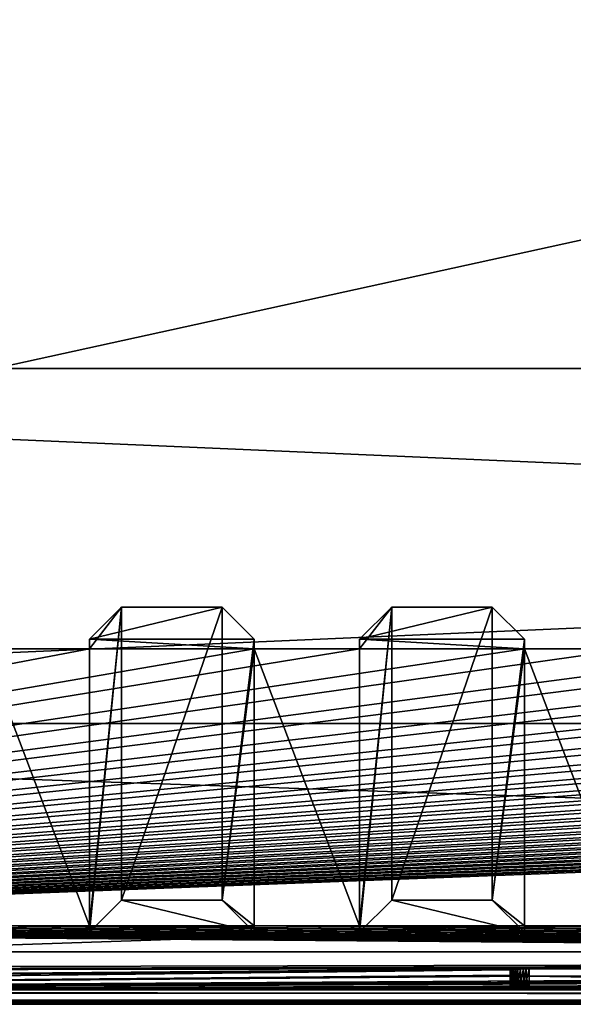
# Model space of a CAD drawing. Header units: inches. Extents: x -29.4 to 29.4, y 0 to 14.
# Tile 8 of 40: x -17.4 to -13.5, y 0 to 7. Entities that reach past the tile are written whole.
import ezdxf

# ---------------------------------------------------------------- set-up
doc = ezdxf.new("R2010")
doc.units = ezdxf.units.IN
doc.header["$LTSCALE"] = 65.185185
doc.header["$MEASUREMENT"] = 0
for name, color, linetype in [('10', 7, 'CONTINUOUS'), ('11', 7, 'CONTINUOUS'), ('12', 7, 'CONTINUOUS'), ('122', 7, 'CONTINUOUS'), ('124', 7, 'CONTINUOUS'), ('125', 7, 'CONTINUOUS'), ('126', 7, 'CONTINUOUS'), ('13', 7, 'CONTINUOUS'), ('137', 7, 'CONTINUOUS'), ('138', 7, 'CONTINUOUS'), ('17', 7, 'CONTINUOUS'), ('179', 7, 'CONTINUOUS'), ('18', 7, 'CONTINUOUS'), ('180', 7, 'CONTINUOUS'), ('181', 7, 'CONTINUOUS'), ('182', 7, 'CONTINUOUS'), ('183', 7, 'CONTINUOUS'), ('184', 7, 'CONTINUOUS'), ('19', 7, 'CONTINUOUS'), ('20', 7, 'CONTINUOUS'), ('203', 7, 'CONTINUOUS'), ('204', 7, 'CONTINUOUS'), ('205', 7, 'CONTINUOUS'), ('206', 7, 'CONTINUOUS'), ('207', 7, 'CONTINUOUS'), ('208', 7, 'CONTINUOUS'), ('21', 7, 'CONTINUOUS'), ('22', 7, 'CONTINUOUS'), ('23', 7, 'CONTINUOUS'), ('3', 7, 'CONTINUOUS'), ('4', 7, 'CONTINUOUS'), ('5', 7, 'CONTINUOUS'), ('6', 7, 'CONTINUOUS'), ('7', 7, 'CONTINUOUS'), ('8', 7, 'CONTINUOUS'), ('9', 7, 'CONTINUOUS')]:
    doc.layers.add(name, color=color, linetype=linetype)

msp = doc.modelspace()

# ---------------------------------------------------------------- linework, layer by layer
at = {"layer": '10', "color": 7, "linetype": 'Continuous'}
for points in [[(-29.226, 0, -0.5), (29.226, 0, -0.5), (-29.226, -0.015, -0.5), (-29.226, 0, -0.5)], [(29.226, 0, -0.5), (-29.226, -0.03, -0.5), (-29.226, -0.015, -0.5), (29.226, 0, -0.5)], [(-29.226, -0.03, -0.5), (29.226, 0, -0.5), (29.226, -0.015, -0.5), (-29.226, -0.03, -0.5)], [(29.226, -0.03, -0.5), (-29.226, -0.03, -0.5), (29.226, -0.015, -0.5), (29.226, -0.03, -0.5)]]:
    msp.add_3dface(points, dxfattribs=at)
at = {"layer": '11', "color": 7, "linetype": 'Continuous'}
for points in [[(29.1635, 1.97, -0.03), (29.1635, 0, -0.03), (-29.1635, 0, -0.03), (29.1635, 1.97, -0.03)], [(29.1635, 1.97, -0.03), (-29.1635, 0, -0.03), (-29.1635, 1.97, -0.03), (29.1635, 1.97, -0.03)]]:
    msp.add_3dface(points, dxfattribs=at)
at = {"layer": '12', "color": 7, "linetype": 'Continuous'}
for points in [[(29.1635, 1.97), (29.1635, 1.97, -0.03), (-29.1635, 1.97, -0.03), (29.1635, 1.97)], [(29.1635, 1.97), (-29.1635, 1.97, -0.03), (-29.1635, 1.97), (29.1635, 1.97)]]:
    msp.add_3dface(points, dxfattribs=at)
at = {"layer": '122', "color": 7, "linetype": 'Continuous'}
for points in [[(-13.953, 0.1249, 19.3421), (-13.9513, 0.126, 19.3206), (-13.953, 0.0877, 20.0501), (-13.953, 0.1249, 19.3421)], [(-13.953, 0.0877, 20.0501), (-13.9513, 0.126, 19.3206), (-13.9513, 0.0866, 20.0716), (-13.953, 0.0877, 20.0501)], [(-13.9513, 0.126, 19.3206), (-13.9463, 0.1271, 19.2997), (-13.9513, 0.0866, 20.0716), (-13.9513, 0.126, 19.3206)], [(-13.9513, 0.0866, 20.0716), (-13.9463, 0.1271, 19.2997), (-13.9463, 0.0855, 20.0926), (-13.9513, 0.0866, 20.0716)], [(-13.9463, 0.1271, 19.2997), (-13.938, 0.1281, 19.2798), (-13.9463, 0.0855, 20.0926), (-13.9463, 0.1271, 19.2997)], [(-13.9463, 0.0855, 20.0926), (-13.938, 0.1281, 19.2798), (-13.938, 0.0845, 20.1125), (-13.9463, 0.0855, 20.0926)], [(-13.938, 0.1281, 19.2798), (-13.9267, 0.1291, 19.2614), (-13.938, 0.0845, 20.1125), (-13.938, 0.1281, 19.2798)], [(-13.938, 0.0845, 20.1125), (-13.9267, 0.1291, 19.2614), (-13.9267, 0.0835, 20.1308), (-13.938, 0.0845, 20.1125)], [(-13.9267, 0.1291, 19.2614), (-13.9127, 0.1299, 19.245), (-13.9267, 0.0835, 20.1308), (-13.9267, 0.1291, 19.2614)], [(-13.9267, 0.0835, 20.1308), (-13.9127, 0.1299, 19.245), (-13.9127, 0.0827, 20.1472), (-13.9267, 0.0835, 20.1308)], [(-13.9127, 0.1299, 19.245), (-13.8963, 0.1307, 19.231), (-13.9127, 0.0827, 20.1472), (-13.9127, 0.1299, 19.245)], [(-13.9127, 0.0827, 20.1472), (-13.8963, 0.1307, 19.231), (-13.8963, 0.0819, 20.1612), (-13.9127, 0.0827, 20.1472)], [(-13.8963, 0.1307, 19.231), (-13.8779, 0.1313, 19.2197), (-13.8963, 0.0819, 20.1612), (-13.8963, 0.1307, 19.231)], [(-13.8963, 0.0819, 20.1612), (-13.8779, 0.1313, 19.2197), (-13.8779, 0.0813, 20.1725), (-13.8963, 0.0819, 20.1612)], [(-13.8779, 0.1313, 19.2197), (-13.858, 0.1317, 19.2115), (-13.8779, 0.0813, 20.1725), (-13.8779, 0.1313, 19.2197)], [(-13.8779, 0.0813, 20.1725), (-13.858, 0.1317, 19.2115), (-13.858, 0.0809, 20.1807), (-13.8779, 0.0813, 20.1725)], [(-13.858, 0.1317, 19.2115), (-13.837, 0.132, 19.2065), (-13.858, 0.0809, 20.1807), (-13.858, 0.1317, 19.2115)], [(-13.858, 0.0809, 20.1807), (-13.837, 0.132, 19.2065), (-13.837, 0.0806, 20.1857), (-13.858, 0.0809, 20.1807)], [(-13.837, 0.132, 19.2065), (-13.8155, 0.132, 19.2048), (-13.837, 0.0806, 20.1857), (-13.837, 0.132, 19.2065)], [(-13.837, 0.0806, 20.1857), (-13.8155, 0.132, 19.2048), (-13.8155, 0.0805, 20.1874), (-13.837, 0.0806, 20.1857)], [(-8.1845, 0.132, 19.2048), (-8.1845, 0.0805, 20.1874), (-13.8155, 0.0805, 20.1874), (-8.1845, 0.132, 19.2048)], [(-13.8155, 0.132, 19.2048), (-8.1845, 0.132, 19.2048), (-13.8155, 0.0805, 20.1874), (-13.8155, 0.132, 19.2048)]]:
    msp.add_3dface(points, dxfattribs=at)
at = {"layer": '124', "color": 7, "linetype": 'Continuous'}
for points in [[(-13.8155, 0.2219, 19.2095), (-8.1845, 0.2219, 19.2095), (-13.8155, 0.132, 19.2048), (-13.8155, 0.2219, 19.2095)], [(-8.1845, 0.2219, 19.2095), (-8.1845, 0.132, 19.2048), (-13.8155, 0.132, 19.2048), (-8.1845, 0.2219, 19.2095)]]:
    msp.add_3dface(points, dxfattribs=at)
at = {"layer": '125', "color": 7, "linetype": 'Continuous'}
for points in [[(-13.953, 0.1776, 20.0548), (-13.953, 0.2147, 19.3468), (-13.953, 0.0877, 20.0501), (-13.953, 0.1776, 20.0548)], [(-13.953, 0.2147, 19.3468), (-13.953, 0.1249, 19.3421), (-13.953, 0.0877, 20.0501), (-13.953, 0.2147, 19.3468)]]:
    msp.add_3dface(points, dxfattribs=at)
at = {"layer": '126', "color": 7, "linetype": 'Continuous'}
for points in [[(-8.1845, 0.1704, 20.1921), (-13.8155, 0.1704, 20.1921), (-8.1845, 0.0805, 20.1874), (-8.1845, 0.1704, 20.1921)], [(-8.1845, 0.0805, 20.1874), (-13.8155, 0.1704, 20.1921), (-13.8155, 0.0805, 20.1874), (-8.1845, 0.0805, 20.1874)]]:
    msp.add_3dface(points, dxfattribs=at)
at = {"layer": '13', "color": 7, "linetype": 'Continuous'}
for points in [[(25.7058, 14), (29.1635, 4.5), (-29.1635, 1.97), (25.7058, 14)], [(-25.7058, 14), (25.7058, 14), (-29.1635, 1.97), (-25.7058, 14)], [(29.1635, 4.5), (29.1635, 1.97), (-29.1635, 1.97), (29.1635, 4.5)]]:
    msp.add_3dface(points, dxfattribs=at)
at = {"layer": '137', "color": 7, "linetype": 'Continuous'}
for points in [[(-13.953, 0.2147, 19.3468), (-13.9513, 0.2159, 19.3253), (-13.953, 0.1249, 19.3421), (-13.953, 0.2147, 19.3468)], [(-13.9513, 0.2159, 19.3253), (-13.9513, 0.126, 19.3206), (-13.953, 0.1249, 19.3421), (-13.9513, 0.2159, 19.3253)], [(-13.9513, 0.2159, 19.3253), (-13.9463, 0.217, 19.3044), (-13.9513, 0.126, 19.3206), (-13.9513, 0.2159, 19.3253)], [(-13.9463, 0.217, 19.3044), (-13.9463, 0.1271, 19.2997), (-13.9513, 0.126, 19.3206), (-13.9463, 0.217, 19.3044)], [(-13.9463, 0.217, 19.3044), (-13.938, 0.218, 19.2845), (-13.9463, 0.1271, 19.2997), (-13.9463, 0.217, 19.3044)], [(-13.938, 0.218, 19.2845), (-13.938, 0.1281, 19.2798), (-13.9463, 0.1271, 19.2997), (-13.938, 0.218, 19.2845)], [(-13.938, 0.218, 19.2845), (-13.9267, 0.219, 19.2661), (-13.938, 0.1281, 19.2798), (-13.938, 0.218, 19.2845)], [(-13.9267, 0.219, 19.2661), (-13.9267, 0.1291, 19.2614), (-13.938, 0.1281, 19.2798), (-13.9267, 0.219, 19.2661)], [(-13.9267, 0.219, 19.2661), (-13.9127, 0.2198, 19.2497), (-13.9267, 0.1291, 19.2614), (-13.9267, 0.219, 19.2661)], [(-13.9127, 0.2198, 19.2497), (-13.9127, 0.1299, 19.245), (-13.9267, 0.1291, 19.2614), (-13.9127, 0.2198, 19.2497)], [(-13.9127, 0.2198, 19.2497), (-13.8963, 0.2205, 19.2357), (-13.9127, 0.1299, 19.245), (-13.9127, 0.2198, 19.2497)], [(-13.8963, 0.2205, 19.2357), (-13.8963, 0.1307, 19.231), (-13.9127, 0.1299, 19.245), (-13.8963, 0.2205, 19.2357)], [(-13.8963, 0.2205, 19.2357), (-13.8779, 0.2211, 19.2245), (-13.8963, 0.1307, 19.231), (-13.8963, 0.2205, 19.2357)], [(-13.8779, 0.2211, 19.2245), (-13.8779, 0.1313, 19.2197), (-13.8963, 0.1307, 19.231), (-13.8779, 0.2211, 19.2245)], [(-13.8779, 0.2211, 19.2245), (-13.858, 0.2216, 19.2162), (-13.8779, 0.1313, 19.2197), (-13.8779, 0.2211, 19.2245)], [(-13.858, 0.2216, 19.2162), (-13.858, 0.1317, 19.2115), (-13.8779, 0.1313, 19.2197), (-13.858, 0.2216, 19.2162)], [(-13.858, 0.2216, 19.2162), (-13.837, 0.2218, 19.2112), (-13.858, 0.1317, 19.2115), (-13.858, 0.2216, 19.2162)], [(-13.837, 0.2218, 19.2112), (-13.837, 0.132, 19.2065), (-13.858, 0.1317, 19.2115), (-13.837, 0.2218, 19.2112)], [(-13.837, 0.2218, 19.2112), (-13.8155, 0.2219, 19.2095), (-13.837, 0.132, 19.2065), (-13.837, 0.2218, 19.2112)], [(-13.8155, 0.2219, 19.2095), (-13.8155, 0.132, 19.2048), (-13.837, 0.132, 19.2065), (-13.8155, 0.2219, 19.2095)]]:
    msp.add_3dface(points, dxfattribs=at)
at = {"layer": '138', "color": 7, "linetype": 'Continuous'}
for points in [[(-13.9513, 0.1765, 20.0763), (-13.953, 0.1776, 20.0548), (-13.9513, 0.0866, 20.0716), (-13.9513, 0.1765, 20.0763)], [(-13.953, 0.1776, 20.0548), (-13.953, 0.0877, 20.0501), (-13.9513, 0.0866, 20.0716), (-13.953, 0.1776, 20.0548)], [(-13.9463, 0.1754, 20.0973), (-13.9513, 0.1765, 20.0763), (-13.9463, 0.0855, 20.0926), (-13.9463, 0.1754, 20.0973)], [(-13.9513, 0.1765, 20.0763), (-13.9513, 0.0866, 20.0716), (-13.9463, 0.0855, 20.0926), (-13.9513, 0.1765, 20.0763)], [(-13.938, 0.1744, 20.1172), (-13.9463, 0.1754, 20.0973), (-13.938, 0.0845, 20.1125), (-13.938, 0.1744, 20.1172)], [(-13.9463, 0.1754, 20.0973), (-13.9463, 0.0855, 20.0926), (-13.938, 0.0845, 20.1125), (-13.9463, 0.1754, 20.0973)], [(-13.9267, 0.1734, 20.1355), (-13.938, 0.1744, 20.1172), (-13.9267, 0.0835, 20.1308), (-13.9267, 0.1734, 20.1355)], [(-13.938, 0.1744, 20.1172), (-13.938, 0.0845, 20.1125), (-13.9267, 0.0835, 20.1308), (-13.938, 0.1744, 20.1172)], [(-13.9127, 0.1725, 20.1519), (-13.9267, 0.1734, 20.1355), (-13.9127, 0.0827, 20.1472), (-13.9127, 0.1725, 20.1519)], [(-13.9267, 0.1734, 20.1355), (-13.9267, 0.0835, 20.1308), (-13.9127, 0.0827, 20.1472), (-13.9267, 0.1734, 20.1355)], [(-13.8963, 0.1718, 20.1659), (-13.9127, 0.1725, 20.1519), (-13.8963, 0.0819, 20.1612), (-13.8963, 0.1718, 20.1659)], [(-13.9127, 0.1725, 20.1519), (-13.9127, 0.0827, 20.1472), (-13.8963, 0.0819, 20.1612), (-13.9127, 0.1725, 20.1519)], [(-13.8779, 0.1712, 20.1772), (-13.8963, 0.1718, 20.1659), (-13.8779, 0.0813, 20.1725), (-13.8779, 0.1712, 20.1772)], [(-13.8963, 0.1718, 20.1659), (-13.8963, 0.0819, 20.1612), (-13.8779, 0.0813, 20.1725), (-13.8963, 0.1718, 20.1659)], [(-13.858, 0.1708, 20.1854), (-13.8779, 0.1712, 20.1772), (-13.858, 0.0809, 20.1807), (-13.858, 0.1708, 20.1854)], [(-13.8779, 0.1712, 20.1772), (-13.8779, 0.0813, 20.1725), (-13.858, 0.0809, 20.1807), (-13.8779, 0.1712, 20.1772)], [(-13.837, 0.1705, 20.1905), (-13.858, 0.1708, 20.1854), (-13.837, 0.0806, 20.1857), (-13.837, 0.1705, 20.1905)], [(-13.858, 0.1708, 20.1854), (-13.858, 0.0809, 20.1807), (-13.837, 0.0806, 20.1857), (-13.858, 0.1708, 20.1854)], [(-13.8155, 0.1704, 20.1921), (-13.837, 0.1705, 20.1905), (-13.8155, 0.0805, 20.1874), (-13.8155, 0.1704, 20.1921)], [(-13.837, 0.1705, 20.1905), (-13.837, 0.0806, 20.1857), (-13.8155, 0.0805, 20.1874), (-13.837, 0.1705, 20.1905)]]:
    msp.add_3dface(points, dxfattribs=at)
at = {"layer": '17', "color": 7, "linetype": 'Continuous'}
for points in [[(-28.3225, -0.03), (28.3225, -0.03), (-28.3225, 0.073), (-28.3225, -0.03)], [(28.3225, -0.03), (28.3225, 0.073), (-28.3225, 0.073), (28.3225, -0.03)]]:
    msp.add_3dface(points, dxfattribs=at)
at = {"layer": '179', "color": 7, "linetype": 'Continuous'}
for points in [[(-15.025, 0.4836, 0.7274), (-13.85, 0.4836, 0.7274), (-14.7952, 0.7112, 0.6954), (-15.025, 0.4836, 0.7274)], [(-14.7952, 0.7112, 0.6954), (-13.85, 0.4836, 0.7274), (-14.0798, 0.7112, 0.6954), (-14.7952, 0.7112, 0.6954)]]:
    msp.add_3dface(points, dxfattribs=at)
at = {"layer": '18', "color": 7, "linetype": 'Continuous'}
for points in [[(28.3225, -0.03, 22.5), (-28.3225, -0.03, 22.5), (28.3225, 0.0495, 22.5), (28.3225, -0.03, 22.5)], [(28.3225, 0.0495, 22.5), (-28.3225, -0.03, 22.5), (-28.3225, 0.0495, 22.5), (28.3225, 0.0495, 22.5)]]:
    msp.add_3dface(points, dxfattribs=at)
at = {"layer": '180', "color": 7, "linetype": 'Continuous'}
for points in [[(-14.0798, 2.7988, 15.5494), (-13.85, 2.5712, 15.5814), (-15.025, 2.5712, 15.5814), (-14.0798, 2.7988, 15.5494)], [(-14.7952, 2.7988, 15.5494), (-14.0798, 2.7988, 15.5494), (-15.025, 2.5712, 15.5814), (-14.7952, 2.7988, 15.5494)]]:
    msp.add_3dface(points, dxfattribs=at)
at = {"layer": '181', "color": 7, "linetype": 'Continuous'}
for points in [[(-13.85, 2.5016, 15.0863), (-15.025, 2.5016, 15.0863), (-15.025, 2.5712, 15.5814), (-13.85, 2.5016, 15.0863)], [(-13.85, 2.5712, 15.5814), (-13.85, 2.5016, 15.0863), (-15.025, 2.5712, 15.5814), (-13.85, 2.5712, 15.5814)], [(-15.025, 0.5294, 1.053), (-13.85, 0.5294, 1.053), (-13.85, 0.4836, 0.7274), (-15.025, 0.5294, 1.053)], [(-15.025, 0.5294, 1.053), (-13.85, 0.4836, 0.7274), (-15.025, 0.4836, 0.7274), (-15.025, 0.5294, 1.053)]]:
    msp.add_3dface(points, dxfattribs=at)
at = {"layer": '182', "color": 7, "linetype": 'Continuous'}
for points in [[(-15.025, 2.5016, 15.0863), (-15.025, 0.5294, 1.053), (-14.7952, 2.7988, 15.5494), (-15.025, 2.5016, 15.0863)], [(-15.025, 2.5016, 15.0863), (-14.7952, 2.7988, 15.5494), (-15.025, 2.5712, 15.5814), (-15.025, 2.5016, 15.0863)], [(-15.025, 0.5294, 1.053), (-15.025, 0.4836, 0.7274), (-14.7952, 2.7988, 15.5494), (-15.025, 0.5294, 1.053)], [(-15.025, 0.4836, 0.7274), (-14.7952, 0.7112, 0.6954), (-14.7952, 2.7988, 15.5494), (-15.025, 0.4836, 0.7274)]]:
    msp.add_3dface(points, dxfattribs=at)
at = {"layer": '183', "color": 7, "linetype": 'Continuous'}
for points in [[(-14.7952, 0.7112, 0.6954), (-14.0798, 0.7112, 0.6954), (-14.0798, 2.7988, 15.5494), (-14.7952, 0.7112, 0.6954)], [(-14.7952, 0.7112, 0.6954), (-14.0798, 2.7988, 15.5494), (-14.7952, 2.7988, 15.5494), (-14.7952, 0.7112, 0.6954)]]:
    msp.add_3dface(points, dxfattribs=at)
at = {"layer": '184', "color": 7, "linetype": 'Continuous'}
for points in [[(-14.0798, 0.7112, 0.6954), (-13.85, 2.5712, 15.5814), (-14.0798, 2.7988, 15.5494), (-14.0798, 0.7112, 0.6954)], [(-14.0798, 0.7112, 0.6954), (-13.85, 2.5016, 15.0863), (-13.85, 2.5712, 15.5814), (-14.0798, 0.7112, 0.6954)], [(-13.85, 0.5294, 1.053), (-13.85, 2.5016, 15.0863), (-14.0798, 0.7112, 0.6954), (-13.85, 0.5294, 1.053)], [(-13.85, 0.4836, 0.7274), (-13.85, 0.5294, 1.053), (-14.0798, 0.7112, 0.6954), (-13.85, 0.4836, 0.7274)]]:
    msp.add_3dface(points, dxfattribs=at)
at = {"layer": '19', "color": 7, "linetype": 'Continuous'}
for points in [[(28.3225, 0.3431, 16.8975), (-24.9405, 0.2219, 19.2095), (-28.3225, 0.3431, 16.8975), (28.3225, 0.3431, 16.8975)], [(-24.9405, 0.2219, 19.2095), (28.3225, 0.3431, 16.8975), (-19.3095, 0.2219, 19.2095), (-24.9405, 0.2219, 19.2095)], [(-19.3095, 0.2219, 19.2095), (28.3225, 0.3431, 16.8975), (-19.288, 0.2218, 19.2112), (-19.3095, 0.2219, 19.2095)], [(-19.288, 0.2218, 19.2112), (28.3225, 0.3431, 16.8975), (-19.267, 0.2216, 19.2162), (-19.288, 0.2218, 19.2112)], [(-19.267, 0.2216, 19.2162), (28.3225, 0.3431, 16.8975), (-19.2471, 0.2211, 19.2245), (-19.267, 0.2216, 19.2162)], [(-19.2471, 0.2211, 19.2245), (28.3225, 0.3431, 16.8975), (-19.2287, 0.2205, 19.2357), (-19.2471, 0.2211, 19.2245)], [(-19.2287, 0.2205, 19.2357), (28.3225, 0.3431, 16.8975), (-19.2123, 0.2198, 19.2497), (-19.2287, 0.2205, 19.2357)], [(-19.2123, 0.2198, 19.2497), (28.3225, 0.3431, 16.8975), (-19.1983, 0.219, 19.2661), (-19.2123, 0.2198, 19.2497)], [(-19.1983, 0.219, 19.2661), (28.3225, 0.3431, 16.8975), (-19.187, 0.218, 19.2845), (-19.1983, 0.219, 19.2661)], [(-19.187, 0.218, 19.2845), (28.3225, 0.3431, 16.8975), (-19.1787, 0.217, 19.3044), (-19.187, 0.218, 19.2845)], [(-19.1787, 0.217, 19.3044), (28.3225, 0.3431, 16.8975), (-19.1737, 0.2159, 19.3253), (-19.1787, 0.217, 19.3044)], [(-19.1737, 0.2159, 19.3253), (28.3225, 0.3431, 16.8975), (-19.172, 0.2147, 19.3468), (-19.1737, 0.2159, 19.3253)], [(-19.172, 0.2147, 19.3468), (28.3225, 0.3431, 16.8975), (-13.8155, 0.2219, 19.2095), (-19.172, 0.2147, 19.3468)], [(-13.8155, 0.2219, 19.2095), (28.3225, 0.3431, 16.8975), (-8.1845, 0.2219, 19.2095), (-13.8155, 0.2219, 19.2095)], [(-28.3225, 0.0495, 22.5), (-19.267, 0.1708, 20.1854), (-13.953, 0.2147, 19.3468), (-28.3225, 0.0495, 22.5)], [(-13.953, 0.1776, 20.0548), (-28.3225, 0.0495, 22.5), (-13.953, 0.2147, 19.3468), (-13.953, 0.1776, 20.0548)], [(-19.267, 0.1708, 20.1854), (-19.2471, 0.1712, 20.1772), (-13.953, 0.2147, 19.3468), (-19.267, 0.1708, 20.1854)], [(-19.2471, 0.1712, 20.1772), (-19.2287, 0.1718, 20.1659), (-13.953, 0.2147, 19.3468), (-19.2471, 0.1712, 20.1772)], [(-19.2287, 0.1718, 20.1659), (-19.2123, 0.1725, 20.1519), (-13.953, 0.2147, 19.3468), (-19.2287, 0.1718, 20.1659)], [(-19.2123, 0.1725, 20.1519), (-19.1983, 0.1734, 20.1355), (-13.953, 0.2147, 19.3468), (-19.2123, 0.1725, 20.1519)], [(-19.1983, 0.1734, 20.1355), (-19.187, 0.1744, 20.1172), (-13.953, 0.2147, 19.3468), (-19.1983, 0.1734, 20.1355)], [(-19.187, 0.1744, 20.1172), (-19.1787, 0.1754, 20.0973), (-13.953, 0.2147, 19.3468), (-19.187, 0.1744, 20.1172)], [(-19.1787, 0.1754, 20.0973), (-19.1737, 0.1765, 20.0763), (-13.953, 0.2147, 19.3468), (-19.1787, 0.1754, 20.0973)], [(-19.1737, 0.1765, 20.0763), (-19.172, 0.1776, 20.0548), (-13.953, 0.2147, 19.3468), (-19.1737, 0.1765, 20.0763)], [(-13.837, 0.2218, 19.2112), (-19.172, 0.2147, 19.3468), (-13.8155, 0.2219, 19.2095), (-13.837, 0.2218, 19.2112)], [(-19.172, 0.1776, 20.0548), (-19.172, 0.2147, 19.3468), (-13.837, 0.2218, 19.2112), (-19.172, 0.1776, 20.0548)], [(-13.858, 0.2216, 19.2162), (-19.172, 0.1776, 20.0548), (-13.837, 0.2218, 19.2112), (-13.858, 0.2216, 19.2162)], [(-13.8779, 0.2211, 19.2245), (-19.172, 0.1776, 20.0548), (-13.858, 0.2216, 19.2162), (-13.8779, 0.2211, 19.2245)], [(-13.8963, 0.2205, 19.2357), (-19.172, 0.1776, 20.0548), (-13.8779, 0.2211, 19.2245), (-13.8963, 0.2205, 19.2357)], [(-13.9127, 0.2198, 19.2497), (-19.172, 0.1776, 20.0548), (-13.8963, 0.2205, 19.2357), (-13.9127, 0.2198, 19.2497)], [(-13.9267, 0.219, 19.2661), (-19.172, 0.1776, 20.0548), (-13.9127, 0.2198, 19.2497), (-13.9267, 0.219, 19.2661)], [(-13.938, 0.218, 19.2845), (-19.172, 0.1776, 20.0548), (-13.9267, 0.219, 19.2661), (-13.938, 0.218, 19.2845)], [(-13.9463, 0.217, 19.3044), (-19.172, 0.1776, 20.0548), (-13.938, 0.218, 19.2845), (-13.9463, 0.217, 19.3044)], [(-13.9513, 0.2159, 19.3253), (-19.172, 0.1776, 20.0548), (-13.9463, 0.217, 19.3044), (-13.9513, 0.2159, 19.3253)], [(-13.953, 0.2147, 19.3468), (-19.172, 0.1776, 20.0548), (-13.9513, 0.2159, 19.3253), (-13.953, 0.2147, 19.3468)], [(-3.7773, 0.1775, 20.058), (-28.3225, 0.0495, 22.5), (-3.78, 0.1798, 20.0129), (-3.7773, 0.1775, 20.058)], [(-3.78, 0.1798, 20.0129), (-28.3225, 0.0495, 22.5), (-8.163, 0.1705, 20.1905), (-3.78, 0.1798, 20.0129)], [(-13.9513, 0.1765, 20.0763), (-28.3225, 0.0495, 22.5), (-13.953, 0.1776, 20.0548), (-13.9513, 0.1765, 20.0763)], [(-28.3225, 0.0495, 22.5), (13.8155, 0.1704, 20.1921), (19.172, 0.1776, 20.0548), (-28.3225, 0.0495, 22.5)], [(-28.3225, 0.0495, 22.5), (19.172, 0.1776, 20.0548), (19.1737, 0.1765, 20.0763), (-28.3225, 0.0495, 22.5)], [(-3.7691, 0.1751, 20.1025), (-28.3225, 0.0495, 22.5), (-3.7773, 0.1775, 20.058), (-3.7691, 0.1751, 20.1025)], [(-13.9463, 0.1754, 20.0973), (-28.3225, 0.0495, 22.5), (-13.9513, 0.1765, 20.0763), (-13.9463, 0.1754, 20.0973)], [(19.1787, 0.1754, 20.0973), (-28.3225, 0.0495, 22.5), (19.1737, 0.1765, 20.0763), (19.1787, 0.1754, 20.0973)], [(-28.3225, 0.0495, 22.5), (3.4502, 0.1603, 20.3846), (8.0537, 0.1754, 20.0973), (-28.3225, 0.0495, 22.5)], [(-13.938, 0.1744, 20.1172), (-28.3225, 0.0495, 22.5), (-13.9463, 0.1754, 20.0973), (-13.938, 0.1744, 20.1172)], [(8.062, 0.1744, 20.1172), (-28.3225, 0.0495, 22.5), (8.0537, 0.1754, 20.0973), (8.062, 0.1744, 20.1172)], [(19.187, 0.1744, 20.1172), (-28.3225, 0.0495, 22.5), (19.1787, 0.1754, 20.0973), (19.187, 0.1744, 20.1172)], [(-3.7556, 0.1729, 20.1457), (-28.3225, 0.0495, 22.5), (-3.7691, 0.1751, 20.1025), (-3.7556, 0.1729, 20.1457)], [(-13.9267, 0.1734, 20.1355), (-28.3225, 0.0495, 22.5), (-13.938, 0.1744, 20.1172), (-13.9267, 0.1734, 20.1355)], [(8.0733, 0.1734, 20.1355), (-28.3225, 0.0495, 22.5), (8.062, 0.1744, 20.1172), (8.0733, 0.1734, 20.1355)], [(19.1983, 0.1734, 20.1355), (-28.3225, 0.0495, 22.5), (19.187, 0.1744, 20.1172), (19.1983, 0.1734, 20.1355)], [(-13.9127, 0.1725, 20.1519), (-28.3225, 0.0495, 22.5), (-13.9267, 0.1734, 20.1355), (-13.9127, 0.1725, 20.1519)], [(8.0873, 0.1725, 20.1519), (-28.3225, 0.0495, 22.5), (8.0733, 0.1734, 20.1355), (8.0873, 0.1725, 20.1519)], [(19.2123, 0.1725, 20.1519), (-28.3225, 0.0495, 22.5), (19.1983, 0.1734, 20.1355), (19.2123, 0.1725, 20.1519)], [(-3.737, 0.1707, 20.1869), (-28.3225, 0.0495, 22.5), (-3.7556, 0.1729, 20.1457), (-3.737, 0.1707, 20.1869)], [(-13.8963, 0.1718, 20.1659), (-28.3225, 0.0495, 22.5), (-13.9127, 0.1725, 20.1519), (-13.8963, 0.1718, 20.1659)], [(8.1037, 0.1718, 20.1659), (-28.3225, 0.0495, 22.5), (8.0873, 0.1725, 20.1519), (8.1037, 0.1718, 20.1659)], [(19.2287, 0.1718, 20.1659), (-28.3225, 0.0495, 22.5), (19.2123, 0.1725, 20.1519), (19.2287, 0.1718, 20.1659)], [(-13.8779, 0.1712, 20.1772), (-28.3225, 0.0495, 22.5), (-13.8963, 0.1718, 20.1659), (-13.8779, 0.1712, 20.1772)], [(8.1221, 0.1712, 20.1772), (-28.3225, 0.0495, 22.5), (8.1037, 0.1718, 20.1659), (8.1221, 0.1712, 20.1772)], [(19.2471, 0.1712, 20.1772), (-28.3225, 0.0495, 22.5), (19.2287, 0.1718, 20.1659), (19.2471, 0.1712, 20.1772)], [(-13.858, 0.1708, 20.1854), (-28.3225, 0.0495, 22.5), (-13.8779, 0.1712, 20.1772), (-13.858, 0.1708, 20.1854)], [(8.142, 0.1708, 20.1854), (-28.3225, 0.0495, 22.5), (8.1221, 0.1712, 20.1772), (8.142, 0.1708, 20.1854)], [(19.267, 0.1708, 20.1854), (-28.3225, 0.0495, 22.5), (19.2471, 0.1712, 20.1772), (19.267, 0.1708, 20.1854)], [(-13.837, 0.1705, 20.1905), (-28.3225, 0.0495, 22.5), (-13.858, 0.1708, 20.1854), (-13.837, 0.1705, 20.1905)], [(8.163, 0.1705, 20.1905), (-28.3225, 0.0495, 22.5), (8.142, 0.1708, 20.1854), (8.163, 0.1705, 20.1905)], [(19.288, 0.1705, 20.1905), (-28.3225, 0.0495, 22.5), (19.267, 0.1708, 20.1854), (19.288, 0.1705, 20.1905)], [(-3.7136, 0.1687, 20.2256), (-28.3225, 0.0495, 22.5), (-3.737, 0.1707, 20.1869), (-3.7136, 0.1687, 20.2256)], [(-8.163, 0.1705, 20.1905), (-28.3225, 0.0495, 22.5), (-8.1845, 0.1704, 20.1921), (-8.163, 0.1705, 20.1905)], [(-13.8155, 0.1704, 20.1921), (-28.3225, 0.0495, 22.5), (-13.837, 0.1705, 20.1905), (-13.8155, 0.1704, 20.1921)], [(8.1845, 0.1704, 20.1921), (-28.3225, 0.0495, 22.5), (8.163, 0.1705, 20.1905), (8.1845, 0.1704, 20.1921)], [(19.3095, 0.1704, 20.1921), (-28.3225, 0.0495, 22.5), (19.288, 0.1705, 20.1905), (19.3095, 0.1704, 20.1921)], [(28.3225, 0.0495, 22.5), (-28.3225, 0.0495, 22.5), (24.9405, 0.1704, 20.1921), (28.3225, 0.0495, 22.5)], [(-8.1845, 0.1704, 20.1921), (-28.3225, 0.0495, 22.5), (-13.8155, 0.1704, 20.1921), (-8.1845, 0.1704, 20.1921)], [(13.8155, 0.1704, 20.1921), (-28.3225, 0.0495, 22.5), (8.1845, 0.1704, 20.1921), (13.8155, 0.1704, 20.1921)], [(24.9405, 0.1704, 20.1921), (-28.3225, 0.0495, 22.5), (19.3095, 0.1704, 20.1921), (24.9405, 0.1704, 20.1921)], [(-3.6857, 0.1668, 20.2612), (-28.3225, 0.0495, 22.5), (-3.7136, 0.1687, 20.2256), (-3.6857, 0.1668, 20.2612)], [(-3.6537, 0.1651, 20.2932), (-28.3225, 0.0495, 22.5), (-3.6857, 0.1668, 20.2612), (-3.6537, 0.1651, 20.2932)], [(-3.618, 0.1637, 20.3211), (-28.3225, 0.0495, 22.5), (-3.6537, 0.1651, 20.2932), (-3.618, 0.1637, 20.3211)], [(-3.5793, 0.1624, 20.3445), (-28.3225, 0.0495, 22.5), (-3.618, 0.1637, 20.3211), (-3.5793, 0.1624, 20.3445)], [(-3.538, 0.1615, 20.363), (-28.3225, 0.0495, 22.5), (-3.5793, 0.1624, 20.3445), (-3.538, 0.1615, 20.363)], [(-3.4947, 0.1608, 20.3765), (-28.3225, 0.0495, 22.5), (-3.538, 0.1615, 20.363), (-3.4947, 0.1608, 20.3765)], [(-3.4502, 0.1603, 20.3846), (-28.3225, 0.0495, 22.5), (-3.4947, 0.1608, 20.3765), (-3.4502, 0.1603, 20.3846)], [(-3.405, 0.1602, 20.3874), (-28.3225, 0.0495, 22.5), (-3.4502, 0.1603, 20.3846), (-3.405, 0.1602, 20.3874)], [(3.4502, 0.1603, 20.3846), (-28.3225, 0.0495, 22.5), (3.405, 0.1602, 20.3874), (3.4502, 0.1603, 20.3846)], [(-28.3225, 0.0495, 22.5), (-3.405, 0.1602, 20.3874), (3.405, 0.1602, 20.3874), (-28.3225, 0.0495, 22.5)]]:
    msp.add_3dface(points, dxfattribs=at)
at = {"layer": '20', "color": 7, "linetype": 'Continuous'}
for points in [[(28.3225, 2.5016, 15.0863), (28.3225, 0.3431, 16.8975), (-28.3225, 0.3431, 16.8975), (28.3225, 2.5016, 15.0863)], [(28.3225, 2.5016, 15.0863), (-28.3225, 0.3431, 16.8975), (27.325, 2.5016, 15.0863), (28.3225, 2.5016, 15.0863)], [(-0.375, 2.5016, 15.0863), (-28.3225, 0.3431, 16.8975), (-1.55, 2.5016, 15.0863), (-0.375, 2.5016, 15.0863)], [(-28.3225, 0.3431, 16.8975), (-0.375, 2.5016, 15.0863), (0.375, 2.5016, 15.0863), (-28.3225, 0.3431, 16.8975)], [(-1.55, 2.5016, 15.0863), (-28.3225, 0.3431, 16.8975), (-2.3, 2.5016, 15.0863), (-1.55, 2.5016, 15.0863)], [(-2.3, 2.5016, 15.0863), (-28.3225, 0.3431, 16.8975), (-3.475, 2.5016, 15.0863), (-2.3, 2.5016, 15.0863)], [(-3.475, 2.5016, 15.0863), (-28.3225, 0.3431, 16.8975), (-4.225, 2.5016, 15.0863), (-3.475, 2.5016, 15.0863)], [(-4.225, 2.5016, 15.0863), (-28.3225, 0.3431, 16.8975), (-5.4, 2.5016, 15.0863), (-4.225, 2.5016, 15.0863)], [(-5.4, 2.5016, 15.0863), (-28.3225, 0.3431, 16.8975), (-6.15, 2.5016, 15.0863), (-5.4, 2.5016, 15.0863)], [(-6.15, 2.5016, 15.0863), (-28.3225, 0.3431, 16.8975), (-7.325, 2.5016, 15.0863), (-6.15, 2.5016, 15.0863)], [(-7.325, 2.5016, 15.0863), (-28.3225, 0.3431, 16.8975), (-8.075, 2.5016, 15.0863), (-7.325, 2.5016, 15.0863)], [(-8.075, 2.5016, 15.0863), (-28.3225, 0.3431, 16.8975), (-9.25, 2.5016, 15.0863), (-8.075, 2.5016, 15.0863)], [(-9.25, 2.5016, 15.0863), (-28.3225, 0.3431, 16.8975), (-10, 2.5016, 15.0863), (-9.25, 2.5016, 15.0863)], [(-10, 2.5016, 15.0863), (-28.3225, 0.3431, 16.8975), (-11.175, 2.5016, 15.0863), (-10, 2.5016, 15.0863)], [(-11.175, 2.5016, 15.0863), (-28.3225, 0.3431, 16.8975), (-11.925, 2.5016, 15.0863), (-11.175, 2.5016, 15.0863)], [(-11.925, 2.5016, 15.0863), (-28.3225, 0.3431, 16.8975), (-13.1, 2.5016, 15.0863), (-11.925, 2.5016, 15.0863)], [(-13.1, 2.5016, 15.0863), (-28.3225, 0.3431, 16.8975), (-13.85, 2.5016, 15.0863), (-13.1, 2.5016, 15.0863)], [(-13.85, 2.5016, 15.0863), (-28.3225, 0.3431, 16.8975), (-15.025, 2.5016, 15.0863), (-13.85, 2.5016, 15.0863)], [(-15.025, 2.5016, 15.0863), (-28.3225, 0.3431, 16.8975), (-15.775, 2.5016, 15.0863), (-15.025, 2.5016, 15.0863)], [(-15.775, 2.5016, 15.0863), (-28.3225, 0.3431, 16.8975), (-16.95, 2.5016, 15.0863), (-15.775, 2.5016, 15.0863)], [(-16.95, 2.5016, 15.0863), (-28.3225, 0.3431, 16.8975), (-17.7, 2.5016, 15.0863), (-16.95, 2.5016, 15.0863)], [(27.325, 2.5016, 15.0863), (-28.3225, 0.3431, 16.8975), (26.575, 2.5016, 15.0863), (27.325, 2.5016, 15.0863)], [(26.575, 2.5016, 15.0863), (-28.3225, 0.3431, 16.8975), (25.4, 2.5016, 15.0863), (26.575, 2.5016, 15.0863)], [(25.4, 2.5016, 15.0863), (-28.3225, 0.3431, 16.8975), (24.65, 2.5016, 15.0863), (25.4, 2.5016, 15.0863)], [(24.65, 2.5016, 15.0863), (-28.3225, 0.3431, 16.8975), (23.475, 2.5016, 15.0863), (24.65, 2.5016, 15.0863)], [(23.475, 2.5016, 15.0863), (-28.3225, 0.3431, 16.8975), (22.725, 2.5016, 15.0863), (23.475, 2.5016, 15.0863)], [(22.725, 2.5016, 15.0863), (-28.3225, 0.3431, 16.8975), (21.55, 2.5016, 15.0863), (22.725, 2.5016, 15.0863)], [(21.55, 2.5016, 15.0863), (-28.3225, 0.3431, 16.8975), (20.8, 2.5016, 15.0863), (21.55, 2.5016, 15.0863)], [(20.8, 2.5016, 15.0863), (-28.3225, 0.3431, 16.8975), (19.625, 2.5016, 15.0863), (20.8, 2.5016, 15.0863)], [(19.625, 2.5016, 15.0863), (-28.3225, 0.3431, 16.8975), (18.875, 2.5016, 15.0863), (19.625, 2.5016, 15.0863)], [(18.875, 2.5016, 15.0863), (-28.3225, 0.3431, 16.8975), (17.7, 2.5016, 15.0863), (18.875, 2.5016, 15.0863)], [(17.7, 2.5016, 15.0863), (-28.3225, 0.3431, 16.8975), (16.95, 2.5016, 15.0863), (17.7, 2.5016, 15.0863)], [(16.95, 2.5016, 15.0863), (-28.3225, 0.3431, 16.8975), (15.775, 2.5016, 15.0863), (16.95, 2.5016, 15.0863)], [(15.775, 2.5016, 15.0863), (-28.3225, 0.3431, 16.8975), (15.025, 2.5016, 15.0863), (15.775, 2.5016, 15.0863)], [(15.025, 2.5016, 15.0863), (-28.3225, 0.3431, 16.8975), (13.85, 2.5016, 15.0863), (15.025, 2.5016, 15.0863)], [(13.85, 2.5016, 15.0863), (-28.3225, 0.3431, 16.8975), (13.1, 2.5016, 15.0863), (13.85, 2.5016, 15.0863)], [(13.1, 2.5016, 15.0863), (-28.3225, 0.3431, 16.8975), (11.925, 2.5016, 15.0863), (13.1, 2.5016, 15.0863)], [(11.925, 2.5016, 15.0863), (-28.3225, 0.3431, 16.8975), (11.175, 2.5016, 15.0863), (11.925, 2.5016, 15.0863)], [(11.175, 2.5016, 15.0863), (-28.3225, 0.3431, 16.8975), (10, 2.5016, 15.0863), (11.175, 2.5016, 15.0863)], [(10, 2.5016, 15.0863), (-28.3225, 0.3431, 16.8975), (9.25, 2.5016, 15.0863), (10, 2.5016, 15.0863)], [(9.25, 2.5016, 15.0863), (-28.3225, 0.3431, 16.8975), (8.075, 2.5016, 15.0863), (9.25, 2.5016, 15.0863)], [(8.075, 2.5016, 15.0863), (-28.3225, 0.3431, 16.8975), (7.325, 2.5016, 15.0863), (8.075, 2.5016, 15.0863)], [(7.325, 2.5016, 15.0863), (-28.3225, 0.3431, 16.8975), (6.15, 2.5016, 15.0863), (7.325, 2.5016, 15.0863)], [(6.15, 2.5016, 15.0863), (-28.3225, 0.3431, 16.8975), (5.4, 2.5016, 15.0863), (6.15, 2.5016, 15.0863)], [(5.4, 2.5016, 15.0863), (-28.3225, 0.3431, 16.8975), (4.225, 2.5016, 15.0863), (5.4, 2.5016, 15.0863)], [(4.225, 2.5016, 15.0863), (-28.3225, 0.3431, 16.8975), (3.475, 2.5016, 15.0863), (4.225, 2.5016, 15.0863)], [(3.475, 2.5016, 15.0863), (-28.3225, 0.3431, 16.8975), (2.3, 2.5016, 15.0863), (3.475, 2.5016, 15.0863)], [(2.3, 2.5016, 15.0863), (-28.3225, 0.3431, 16.8975), (1.55, 2.5016, 15.0863), (2.3, 2.5016, 15.0863)], [(1.55, 2.5016, 15.0863), (-28.3225, 0.3431, 16.8975), (0.375, 2.5016, 15.0863), (1.55, 2.5016, 15.0863)]]:
    msp.add_3dface(points, dxfattribs=at)
at = {"layer": '203', "color": 7, "linetype": 'Continuous'}
for points in [[(-16.95, 0.4836, 0.7274), (-15.775, 0.4836, 0.7274), (-16.7202, 0.7112, 0.6954), (-16.95, 0.4836, 0.7274)], [(-16.7202, 0.7112, 0.6954), (-15.775, 0.4836, 0.7274), (-16.0048, 0.7112, 0.6954), (-16.7202, 0.7112, 0.6954)]]:
    msp.add_3dface(points, dxfattribs=at)
at = {"layer": '204', "color": 7, "linetype": 'Continuous'}
for points in [[(-16.0048, 2.7988, 15.5494), (-15.775, 2.5712, 15.5814), (-16.95, 2.5712, 15.5814), (-16.0048, 2.7988, 15.5494)], [(-16.7202, 2.7988, 15.5494), (-16.0048, 2.7988, 15.5494), (-16.95, 2.5712, 15.5814), (-16.7202, 2.7988, 15.5494)]]:
    msp.add_3dface(points, dxfattribs=at)
at = {"layer": '205', "color": 7, "linetype": 'Continuous'}
for points in [[(-15.775, 2.5016, 15.0863), (-16.95, 2.5016, 15.0863), (-16.95, 2.5712, 15.5814), (-15.775, 2.5016, 15.0863)], [(-15.775, 2.5712, 15.5814), (-15.775, 2.5016, 15.0863), (-16.95, 2.5712, 15.5814), (-15.775, 2.5712, 15.5814)], [(-16.95, 0.5294, 1.053), (-15.775, 0.5294, 1.053), (-15.775, 0.4836, 0.7274), (-16.95, 0.5294, 1.053)], [(-16.95, 0.5294, 1.053), (-15.775, 0.4836, 0.7274), (-16.95, 0.4836, 0.7274), (-16.95, 0.5294, 1.053)]]:
    msp.add_3dface(points, dxfattribs=at)
at = {"layer": '206', "color": 7, "linetype": 'Continuous'}
for points in [[(-16.95, 2.5016, 15.0863), (-16.95, 0.5294, 1.053), (-16.7202, 2.7988, 15.5494), (-16.95, 2.5016, 15.0863)], [(-16.95, 2.5016, 15.0863), (-16.7202, 2.7988, 15.5494), (-16.95, 2.5712, 15.5814), (-16.95, 2.5016, 15.0863)], [(-16.95, 0.5294, 1.053), (-16.95, 0.4836, 0.7274), (-16.7202, 2.7988, 15.5494), (-16.95, 0.5294, 1.053)], [(-16.95, 0.4836, 0.7274), (-16.7202, 0.7112, 0.6954), (-16.7202, 2.7988, 15.5494), (-16.95, 0.4836, 0.7274)]]:
    msp.add_3dface(points, dxfattribs=at)
at = {"layer": '207', "color": 7, "linetype": 'Continuous'}
for points in [[(-16.7202, 0.7112, 0.6954), (-16.0048, 0.7112, 0.6954), (-16.0048, 2.7988, 15.5494), (-16.7202, 0.7112, 0.6954)], [(-16.7202, 0.7112, 0.6954), (-16.0048, 2.7988, 15.5494), (-16.7202, 2.7988, 15.5494), (-16.7202, 0.7112, 0.6954)]]:
    msp.add_3dface(points, dxfattribs=at)
at = {"layer": '208', "color": 7, "linetype": 'Continuous'}
for points in [[(-16.0048, 0.7112, 0.6954), (-15.775, 2.5712, 15.5814), (-16.0048, 2.7988, 15.5494), (-16.0048, 0.7112, 0.6954)], [(-16.0048, 0.7112, 0.6954), (-15.775, 2.5016, 15.0863), (-15.775, 2.5712, 15.5814), (-16.0048, 0.7112, 0.6954)], [(-15.775, 0.5294, 1.053), (-15.775, 2.5016, 15.0863), (-16.0048, 0.7112, 0.6954), (-15.775, 0.5294, 1.053)], [(-15.775, 0.4836, 0.7274), (-15.775, 0.5294, 1.053), (-16.0048, 0.7112, 0.6954), (-15.775, 0.4836, 0.7274)]]:
    msp.add_3dface(points, dxfattribs=at)
at = {"layer": '21', "color": 7, "linetype": 'Continuous'}
for points in [[(-16.95, 2.5016, 15.0863), (-17.7, 2.5016, 15.0863), (-16.95, 0.5294, 1.053), (-16.95, 2.5016, 15.0863)], [(-16.95, 0.5294, 1.053), (-17.7, 2.5016, 15.0863), (-17.7, 0.5294, 1.053), (-16.95, 0.5294, 1.053)], [(-15.025, 2.5016, 15.0863), (-15.775, 2.5016, 15.0863), (-15.025, 0.5294, 1.053), (-15.025, 2.5016, 15.0863)], [(-15.025, 0.5294, 1.053), (-15.775, 2.5016, 15.0863), (-15.775, 0.5294, 1.053), (-15.025, 0.5294, 1.053)], [(-13.1, 2.5016, 15.0863), (-13.85, 2.5016, 15.0863), (-13.1, 0.5294, 1.053), (-13.1, 2.5016, 15.0863)], [(-13.1, 0.5294, 1.053), (-13.85, 2.5016, 15.0863), (-13.85, 0.5294, 1.053), (-13.1, 0.5294, 1.053)]]:
    msp.add_3dface(points, dxfattribs=at)
at = {"layer": '22', "color": 7, "linetype": 'Continuous'}
for points in [[(28.3225, 0.073, 1.053), (-27.325, 0.5294, 1.053), (-28.3225, 0.5294, 1.053), (28.3225, 0.073, 1.053)], [(-28.3225, 0.073, 1.053), (28.3225, 0.073, 1.053), (-28.3225, 0.5294, 1.053), (-28.3225, 0.073, 1.053)], [(28.3225, 0.073, 1.053), (-26.575, 0.5294, 1.053), (-27.325, 0.5294, 1.053), (28.3225, 0.073, 1.053)], [(-26.575, 0.5294, 1.053), (28.3225, 0.073, 1.053), (-25.4, 0.5294, 1.053), (-26.575, 0.5294, 1.053)], [(28.3225, 0.073, 1.053), (-24.65, 0.5294, 1.053), (-25.4, 0.5294, 1.053), (28.3225, 0.073, 1.053)], [(-24.65, 0.5294, 1.053), (28.3225, 0.073, 1.053), (-23.475, 0.5294, 1.053), (-24.65, 0.5294, 1.053)], [(28.3225, 0.073, 1.053), (-22.725, 0.5294, 1.053), (-23.475, 0.5294, 1.053), (28.3225, 0.073, 1.053)], [(-22.725, 0.5294, 1.053), (28.3225, 0.073, 1.053), (-21.55, 0.5294, 1.053), (-22.725, 0.5294, 1.053)], [(28.3225, 0.073, 1.053), (-20.8, 0.5294, 1.053), (-21.55, 0.5294, 1.053), (28.3225, 0.073, 1.053)], [(-20.8, 0.5294, 1.053), (28.3225, 0.073, 1.053), (-19.625, 0.5294, 1.053), (-20.8, 0.5294, 1.053)], [(28.3225, 0.073, 1.053), (-18.875, 0.5294, 1.053), (-19.625, 0.5294, 1.053), (28.3225, 0.073, 1.053)], [(-18.875, 0.5294, 1.053), (28.3225, 0.073, 1.053), (-17.7, 0.5294, 1.053), (-18.875, 0.5294, 1.053)], [(28.3225, 0.073, 1.053), (-16.95, 0.5294, 1.053), (-17.7, 0.5294, 1.053), (28.3225, 0.073, 1.053)], [(-16.95, 0.5294, 1.053), (28.3225, 0.073, 1.053), (-15.775, 0.5294, 1.053), (-16.95, 0.5294, 1.053)], [(28.3225, 0.073, 1.053), (-15.025, 0.5294, 1.053), (-15.775, 0.5294, 1.053), (28.3225, 0.073, 1.053)], [(-15.025, 0.5294, 1.053), (28.3225, 0.073, 1.053), (-13.85, 0.5294, 1.053), (-15.025, 0.5294, 1.053)], [(28.3225, 0.073, 1.053), (-13.1, 0.5294, 1.053), (-13.85, 0.5294, 1.053), (28.3225, 0.073, 1.053)]]:
    msp.add_3dface(points, dxfattribs=at)
at = {"layer": '23', "color": 7, "linetype": 'Continuous'}
for points in [[(-28.3225, 0.073), (28.3225, 0.073), (-0.4344, 0.073, 0.315), (-28.3225, 0.073)], [(28.3225, 0.073, 1.053), (-28.3225, 0.073, 1.053), (0.503, 0.073, 0.757), (28.3225, 0.073, 1.053)], [(-28.3225, 0.073, 1.053), (-28.3225, 0.073), (-0.4344, 0.073, 0.315), (-28.3225, 0.073, 1.053)], [(-0.6, 0.073, 0.482), (-28.3225, 0.073, 1.053), (-0.598, 0.073, 0.456), (-0.6, 0.073, 0.482)], [(-28.3225, 0.073, 1.053), (-0.6, 0.073, 0.482), (-0.6, 0.073, 0.757), (-28.3225, 0.073, 1.053)], [(-0.598, 0.073, 0.456), (-28.3225, 0.073, 1.053), (-0.5919, 0.073, 0.4307), (-0.598, 0.073, 0.456)], [(-0.5919, 0.073, 0.4307), (-28.3225, 0.073, 1.053), (-0.582, 0.073, 0.4066), (-0.5919, 0.073, 0.4307)], [(-0.582, 0.073, 0.4066), (-28.3225, 0.073, 1.053), (-0.5684, 0.073, 0.3843), (-0.582, 0.073, 0.4066)], [(-0.5684, 0.073, 0.3843), (-28.3225, 0.073, 1.053), (-0.5516, 0.073, 0.3644), (-0.5684, 0.073, 0.3843)], [(-0.5516, 0.073, 0.3644), (-28.3225, 0.073, 1.053), (-0.5318, 0.073, 0.3474), (-0.5516, 0.073, 0.3644)], [(-0.5318, 0.073, 0.3474), (-28.3225, 0.073, 1.053), (-0.5097, 0.073, 0.3337), (-0.5318, 0.073, 0.3474)], [(-0.5097, 0.073, 0.3337), (-28.3225, 0.073, 1.053), (-0.4857, 0.073, 0.3235), (-0.5097, 0.073, 0.3337)], [(-0.4857, 0.073, 0.3235), (-28.3225, 0.073, 1.053), (-0.4604, 0.073, 0.3173), (-0.4857, 0.073, 0.3235)], [(-0.4604, 0.073, 0.3173), (-28.3225, 0.073, 1.053), (-0.4344, 0.073, 0.315), (-0.4604, 0.073, 0.3173)], [(0.503, 0.073, 0.757), (-28.3225, 0.073, 1.053), (0.437, 0.073, 0.757), (0.503, 0.073, 0.757)], [(0.437, 0.073, 0.757), (-28.3225, 0.073, 1.053), (-0.534, 0.073, 0.757), (0.437, 0.073, 0.757)], [(-0.534, 0.073, 0.757), (-28.3225, 0.073, 1.053), (-0.6, 0.073, 0.757), (-0.534, 0.073, 0.757)]]:
    msp.add_3dface(points, dxfattribs=at)
at = {"layer": '3', "color": 7, "linetype": 'Continuous'}
for points in [[(29.1635, 4.5, 22.5), (-25.7058, 14, 13), (-29.1635, 4.5, 22.5), (29.1635, 4.5, 22.5)], [(-25.7058, 14, 13), (29.1635, 4.5, 22.5), (25.7058, 14, 13), (-25.7058, 14, 13)]]:
    msp.add_3dface(points, dxfattribs=at)
at = {"layer": '4', "color": 7, "linetype": 'Continuous'}
for points in [[(29.1635, 1.97, 22.5), (29.1635, 4.5, 22.5), (-29.1635, 4.5, 22.5), (29.1635, 1.97, 22.5)], [(29.1635, 1.97, 22.5), (-29.1635, 4.5, 22.5), (-29.1635, 1.97, 22.5), (29.1635, 1.97, 22.5)]]:
    msp.add_3dface(points, dxfattribs=at)
at = {"layer": '5', "color": 7, "linetype": 'Continuous'}
for points in [[(29.1635, 1.97, 22.53), (29.1635, 1.97, 22.5), (-29.1635, 1.97, 22.5), (29.1635, 1.97, 22.53)], [(29.1635, 1.97, 22.53), (-29.1635, 1.97, 22.5), (-29.1635, 1.97, 22.53), (29.1635, 1.97, 22.53)]]:
    msp.add_3dface(points, dxfattribs=at)
at = {"layer": '6', "color": 7, "linetype": 'Continuous'}
for points in [[(29.1635, 0, 22.53), (29.1635, 1.97, 22.53), (-29.1635, 1.97, 22.53), (29.1635, 0, 22.53)], [(29.1635, 0, 22.53), (-29.1635, 1.97, 22.53), (-29.1635, 0, 22.53), (29.1635, 0, 22.53)]]:
    msp.add_3dface(points, dxfattribs=at)
at = {"layer": '7', "color": 7, "linetype": 'Continuous'}
for points in [[(-29.1635, 0, -0.03), (29.1635, 0, -0.03), (-29.226, 0, -0.5), (-29.1635, 0, -0.03)], [(-29.226, 0, -0.5), (29.1635, 0, -0.03), (29.226, 0, -0.5), (-29.226, 0, -0.5)], [(-29.1635, 0, 22.53), (-29.226, 0, 23), (29.226, 0, 23), (-29.1635, 0, 22.53)], [(29.1635, 0, 22.53), (-29.1635, 0, 22.53), (29.226, 0, 23), (29.1635, 0, 22.53)]]:
    msp.add_3dface(points, dxfattribs=at)
at = {"layer": '8', "color": 7, "linetype": 'Continuous'}
for points in [[(29.226, 0, 23), (-29.226, 0, 23), (29.226, -0.015, 23), (29.226, 0, 23)], [(-29.226, 0, 23), (-29.226, -0.015, 23), (29.226, -0.03, 23), (-29.226, 0, 23)], [(29.226, -0.015, 23), (-29.226, 0, 23), (29.226, -0.03, 23), (29.226, -0.015, 23)], [(-29.226, -0.015, 23), (-29.226, -0.03, 23), (29.226, -0.03, 23), (-29.226, -0.015, 23)]]:
    msp.add_3dface(points, dxfattribs=at)
at = {"layer": '9', "color": 7, "linetype": 'Continuous'}
for points in [[(29.226, -0.03, 23), (-29.226, -0.03, 23), (28.3225, -0.03, 22.5), (29.226, -0.03, 23)], [(-29.226, -0.03, 23), (-28.3225, -0.03, 22.5), (28.3225, -0.03, 22.5), (-29.226, -0.03, 23)], [(-29.226, -0.03, -0.5), (29.226, -0.03, -0.5), (-28.3225, -0.03), (-29.226, -0.03, -0.5)], [(-28.3225, -0.03), (29.226, -0.03, -0.5), (28.3225, -0.03), (-28.3225, -0.03)]]:
    msp.add_3dface(points, dxfattribs=at)

doc.saveas('drawing.dxf')
